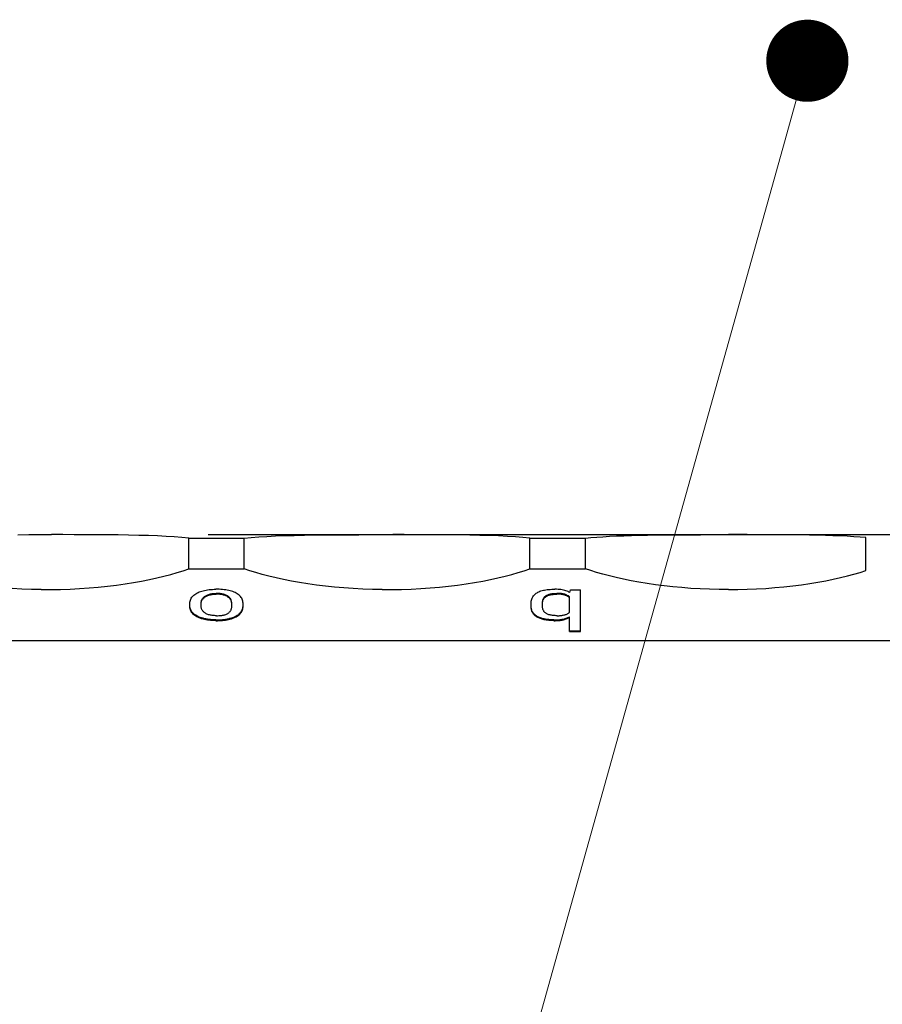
# Model space of a CAD drawing. Header units: millimetres. Extents: x -105 to 192, y -71 to 139.
# Tile 9 of 43: x 27 to 37, y 21 to 33. Entities that reach past the tile are written whole.
import ezdxf
from ezdxf import colors
from ezdxf.entities.mleader import LeaderData, LeaderLine
from ezdxf.math import Vec2, Vec3

# ---------------------------------------------------------------- set-up
doc = ezdxf.new("R2010")
doc.units = ezdxf.units.MM
doc.header["$LTSCALE"] = 1.5
doc.linetypes.add('PHL_THICK', pattern=[0])
doc.layers.get('0').update_dxf_attribs({"linetype": 'CONTINUOUS'})
doc.layers.add('PROJECTION', color=7, linetype='CONTINUOUS')

# ---------------------------------------------------------------- blocks, each defined once
blk = doc.blocks.new('_Dot')
at = {"color": 0, "linetype": 'ByBlock', "lineweight": -2}
blk.add_line((-0.5, 0), (-1, 0), dxfattribs=at)
at = {"color": 0, "linetype": 'ByBlock', "const_width": 0.5}
blk.add_lwpolyline([(-0.25, 0, 1), (0.25, 0, 1)], format="xyb", close=True, dxfattribs=at)

msp = doc.modelspace()

# ---------------------------------------------------------------- linework, layer by layer
at = {"layer": 'PROJECTION', "color": 7, "linetype": 'PHL_THICK'}
for p, q in [((26.667, 26.332), (26.804, 26.333)), ((26.804, 26.333), (26.942, 26.333)), ((26.942, 26.333), (27.08, 26.333)), ((27.217, 26.333), (27.08, 26.333)), ((27.354, 26.332), (27.217, 26.333)), ((27.49, 26.332), (27.354, 26.332)), ((27.623, 26.331), (27.49, 26.332)), ((27.758, 26.33), (27.623, 26.331)), ((27.889, 26.329), (27.758, 26.33)), ((28.016, 26.327), (27.889, 26.329)), ((28.139, 26.324), (28.016, 26.327)), ((28.257, 26.321), (28.139, 26.324)), ((28.368, 26.317), (28.257, 26.321)), ((28.474, 26.312), (28.368, 26.317)), ((28.572, 26.306), (28.474, 26.312)), ((28.664, 26.299), (28.572, 26.306)), ((28.748, 26.29), (28.664, 26.299)), ((28.748, 26.29), (29.186, 26.29)), ((28.748, 25.917), (28.748, 26.29)), ((28.986, 26.335), (62.286, 26.335)), ((29.186, 26.29), (29.225, 26.29)), ((29.225, 26.29), (29.265, 26.29)), ((29.265, 26.29), (29.304, 26.29)), ((29.304, 26.29), (29.344, 26.29)), ((29.344, 26.29), (29.384, 26.29)), ((29.384, 26.29), (29.423, 26.29)), ((29.423, 26.29), (29.507, 26.299)), ((29.423, 25.917), (29.423, 26.29)), ((29.507, 26.299), (29.599, 26.306)), ((29.599, 26.306), (29.697, 26.312)), ((29.697, 26.312), (29.803, 26.317)), ((29.803, 26.317), (29.915, 26.321)), ((29.915, 26.321), (30.032, 26.324)), ((30.032, 26.324), (30.155, 26.327)), ((30.155, 26.327), (30.282, 26.329)), ((30.282, 26.329), (30.413, 26.33)), ((30.413, 26.33), (30.548, 26.331)), ((30.548, 26.331), (30.681, 26.332)), ((30.681, 26.332), (30.817, 26.332)), ((30.817, 26.332), (30.954, 26.333)), ((30.954, 26.333), (31.092, 26.333)), ((31.092, 26.333), (31.23, 26.333)), ((31.367, 26.333), (31.23, 26.333)), ((31.504, 26.332), (31.367, 26.333)), ((31.64, 26.332), (31.504, 26.332)), ((31.773, 26.331), (31.64, 26.332)), ((31.908, 26.33), (31.773, 26.331)), ((32.039, 26.329), (31.908, 26.33)), ((32.166, 26.327), (32.039, 26.329)), ((32.289, 26.324), (32.166, 26.327)), ((32.407, 26.321), (32.289, 26.324)), ((32.518, 26.317), (32.407, 26.321)), ((32.624, 26.312), (32.518, 26.317)), ((32.722, 26.306), (32.624, 26.312)), ((32.814, 26.299), (32.722, 26.306)), ((32.898, 26.29), (32.814, 26.299)), ((32.898, 26.29), (33.573, 26.29)), ((32.898, 25.917), (32.898, 26.29)), ((33.236, 26.331), (33.236, 26.335)), ((33.573, 26.29), (33.64, 26.297)), ((33.573, 25.917), (33.573, 26.29)), ((33.64, 26.297), (33.711, 26.303)), ((33.711, 26.303), (33.787, 26.308)), ((33.787, 26.308), (33.868, 26.313)), ((33.868, 26.313), (33.952, 26.317)), ((33.952, 26.317), (34.041, 26.32)), ((34.041, 26.32), (34.134, 26.323)), ((34.134, 26.323), (34.23, 26.325)), ((34.23, 26.325), (34.329, 26.327)), ((34.329, 26.327), (34.431, 26.329)), ((34.431, 26.329), (34.536, 26.33)), ((34.536, 26.33), (34.643, 26.331)), ((34.643, 26.331), (34.751, 26.332)), ((34.751, 26.332), (34.862, 26.332)), ((34.862, 26.332), (34.974, 26.332)), ((34.974, 26.332), (35.087, 26.333)), ((35.087, 26.333), (35.2, 26.333)), ((35.2, 26.333), (35.314, 26.333)), ((35.428, 26.333), (35.314, 26.333)), ((35.541, 26.333), (35.428, 26.333)), ((35.654, 26.332), (35.541, 26.333)), ((35.766, 26.332), (35.654, 26.332)), ((35.876, 26.331), (35.766, 26.332)), ((35.985, 26.331), (35.876, 26.331)), ((36.092, 26.33), (35.985, 26.331)), ((36.197, 26.329), (36.092, 26.33)), ((36.298, 26.327), (36.197, 26.329)), ((36.397, 26.325), (36.298, 26.327)), ((36.493, 26.323), (36.397, 26.325)), ((36.585, 26.32), (36.493, 26.323)), ((36.674, 26.317), (36.585, 26.32)), ((36.759, 26.313), (36.674, 26.317)), ((36.839, 26.308), (36.759, 26.313)), ((36.915, 26.303), (36.839, 26.308)), ((36.986, 26.297), (36.915, 26.303)), ((36.986, 25.896), (36.986, 26.297)), ((28.607, 25.871), (28.68, 25.894)), ((28.68, 25.894), (28.748, 25.917)), ((28.748, 25.917), (29.423, 25.917)), ((29.491, 25.894), (29.423, 25.917)), ((29.564, 25.871), (29.491, 25.894)), ((32.757, 25.871), (32.83, 25.894)), ((32.83, 25.894), (32.898, 25.917)), ((32.898, 25.917), (33.236, 25.917)), ((33.236, 25.917), (33.292, 25.917)), ((33.292, 25.917), (33.348, 25.917)), ((33.348, 25.917), (33.404, 25.917)), ((33.404, 25.917), (33.461, 25.917)), ((33.461, 25.917), (33.517, 25.917)), ((33.517, 25.917), (33.573, 25.917)), ((33.639, 25.895), (33.573, 25.917)), ((33.71, 25.873), (33.639, 25.895)), ((36.915, 25.874), (36.986, 25.896)), ((28.075, 25.75), (28.174, 25.768)), ((28.174, 25.768), (28.269, 25.787)), ((28.269, 25.787), (28.36, 25.807)), ((28.36, 25.807), (28.447, 25.828)), ((28.447, 25.828), (28.53, 25.849)), ((28.53, 25.849), (28.607, 25.871)), ((29.642, 25.849), (29.564, 25.871)), ((29.724, 25.828), (29.642, 25.849)), ((29.811, 25.807), (29.724, 25.828)), ((29.902, 25.787), (29.811, 25.807)), ((29.997, 25.768), (29.902, 25.787)), ((30.096, 25.75), (29.997, 25.768)), ((32.225, 25.75), (32.324, 25.768)), ((32.324, 25.768), (32.419, 25.787)), ((32.419, 25.787), (32.51, 25.807)), ((32.51, 25.807), (32.597, 25.828)), ((32.597, 25.828), (32.68, 25.849)), ((32.68, 25.849), (32.757, 25.871)), ((33.785, 25.851), (33.71, 25.873)), ((33.865, 25.83), (33.785, 25.851)), ((33.949, 25.81), (33.865, 25.83)), ((34.037, 25.79), (33.949, 25.81)), ((34.129, 25.771), (34.037, 25.79)), ((34.225, 25.754), (34.129, 25.771)), ((36.402, 25.755), (36.497, 25.772)), ((36.497, 25.772), (36.589, 25.791)), ((36.589, 25.791), (36.677, 25.811)), ((36.677, 25.811), (36.761, 25.831)), ((36.761, 25.831), (36.84, 25.852)), ((36.84, 25.852), (36.915, 25.874)), ((26.717, 25.67), (26.6, 25.676)), ((26.834, 25.666), (26.717, 25.67)), ((26.952, 25.664), (26.834, 25.666)), ((26.952, 25.664), (27.07, 25.664)), ((27.07, 25.664), (27.187, 25.666)), ((27.187, 25.666), (27.304, 25.67)), ((27.304, 25.67), (27.421, 25.676)), ((27.421, 25.676), (27.535, 25.684)), ((27.535, 25.684), (27.648, 25.694)), ((27.648, 25.694), (27.759, 25.706)), ((27.759, 25.706), (27.868, 25.719)), ((27.868, 25.719), (27.973, 25.734)), ((27.973, 25.734), (28.075, 25.75)), ((28.891, 25.64), (28.907, 25.646)), ((28.907, 25.646), (28.924, 25.65)), ((28.924, 25.65), (28.941, 25.654)), ((28.941, 25.654), (28.959, 25.658)), ((28.959, 25.658), (28.978, 25.661)), ((28.978, 25.661), (28.997, 25.664)), ((28.997, 25.664), (29.017, 25.666)), ((29.017, 25.666), (29.037, 25.667)), ((29.037, 25.667), (29.057, 25.668)), ((29.057, 25.668), (29.078, 25.669)), ((29.099, 25.669), (29.078, 25.669)), ((29.12, 25.668), (29.099, 25.669)), ((29.14, 25.667), (29.12, 25.668)), ((29.16, 25.665), (29.14, 25.667)), ((29.179, 25.663), (29.16, 25.665)), ((29.198, 25.66), (29.179, 25.663)), ((29.217, 25.657), (29.198, 25.66)), ((29.235, 25.653), (29.217, 25.657)), ((29.252, 25.649), (29.235, 25.653)), ((29.269, 25.644), (29.252, 25.649)), ((29.284, 25.639), (29.269, 25.644)), ((30.198, 25.734), (30.096, 25.75)), ((30.304, 25.719), (30.198, 25.734)), ((30.412, 25.706), (30.304, 25.719)), ((30.523, 25.694), (30.412, 25.706)), ((30.636, 25.684), (30.523, 25.694)), ((30.75, 25.676), (30.636, 25.684)), ((30.867, 25.67), (30.75, 25.676)), ((30.984, 25.666), (30.867, 25.67)), ((31.102, 25.664), (30.984, 25.666)), ((31.102, 25.664), (31.22, 25.664)), ((31.22, 25.664), (31.337, 25.666)), ((31.337, 25.666), (31.454, 25.67)), ((31.454, 25.67), (31.571, 25.676)), ((31.571, 25.676), (31.685, 25.684)), ((31.685, 25.684), (31.798, 25.694)), ((31.798, 25.694), (31.909, 25.706)), ((31.909, 25.706), (32.018, 25.719)), ((32.018, 25.719), (32.123, 25.734)), ((32.123, 25.734), (32.225, 25.75)), ((33.008, 25.638), (33.02, 25.643)), ((33.02, 25.643), (33.033, 25.648)), ((33.033, 25.648), (33.047, 25.652)), ((33.047, 25.652), (33.062, 25.656)), ((33.062, 25.656), (33.077, 25.659)), ((33.077, 25.659), (33.093, 25.662)), ((33.093, 25.662), (33.11, 25.664)), ((33.11, 25.664), (33.127, 25.666)), ((33.127, 25.666), (33.145, 25.667)), ((33.145, 25.667), (33.164, 25.668)), ((33.164, 25.668), (33.183, 25.669)), ((33.183, 25.669), (33.203, 25.669)), ((33.222, 25.668), (33.203, 25.669)), ((33.241, 25.667), (33.222, 25.668)), ((33.259, 25.666), (33.241, 25.667)), ((33.276, 25.664), (33.259, 25.666)), ((33.292, 25.661), (33.276, 25.664)), ((33.308, 25.658), (33.292, 25.661)), ((33.323, 25.654), (33.308, 25.658)), ((33.337, 25.649), (33.323, 25.654)), ((33.35, 25.645), (33.337, 25.649)), ((33.362, 25.639), (33.35, 25.645)), ((33.385, 25.627), (33.391, 25.662)), ((33.391, 25.662), (33.516, 25.662)), ((33.516, 25.155), (33.516, 25.662)), ((34.324, 25.738), (34.225, 25.754)), ((34.426, 25.723), (34.324, 25.738)), ((34.53, 25.71), (34.426, 25.723)), ((34.638, 25.698), (34.53, 25.71)), ((34.747, 25.688), (34.638, 25.698)), ((34.858, 25.679), (34.747, 25.688)), ((34.971, 25.672), (34.858, 25.679)), ((35.084, 25.668), (34.971, 25.672)), ((35.199, 25.665), (35.084, 25.668)), ((35.314, 25.664), (35.199, 25.665)), ((35.314, 25.664), (35.428, 25.665)), ((35.428, 25.665), (35.543, 25.668)), ((35.543, 25.668), (35.657, 25.673)), ((35.657, 25.673), (35.769, 25.679)), ((35.769, 25.679), (35.88, 25.688)), ((35.88, 25.688), (35.989, 25.698)), ((35.989, 25.698), (36.097, 25.71)), ((36.097, 25.71), (36.201, 25.724)), ((36.201, 25.724), (36.303, 25.739)), ((36.303, 25.739), (36.402, 25.755)), ((28.763, 25.512), (28.765, 25.525)), ((28.765, 25.525), (28.768, 25.537)), ((28.768, 25.537), (28.772, 25.548)), ((28.772, 25.548), (28.778, 25.559)), ((28.778, 25.559), (28.785, 25.57)), ((28.785, 25.57), (28.793, 25.58)), ((28.793, 25.58), (28.802, 25.589)), ((28.802, 25.589), (28.812, 25.598)), ((28.812, 25.598), (28.823, 25.606)), ((28.823, 25.606), (28.835, 25.614)), ((28.835, 25.614), (28.848, 25.621)), ((28.848, 25.621), (28.861, 25.628)), ((28.861, 25.628), (28.876, 25.635)), ((28.876, 25.635), (28.891, 25.64)), ((28.901, 25.517), (28.902, 25.525)), ((28.902, 25.525), (28.905, 25.534)), ((28.902, 25.516), (28.905, 25.524)), ((28.905, 25.534), (28.908, 25.541)), ((28.905, 25.524), (28.908, 25.532)), ((28.908, 25.541), (28.912, 25.549)), ((28.908, 25.532), (28.912, 25.539)), ((28.912, 25.549), (28.917, 25.556)), ((28.912, 25.539), (28.917, 25.546)), ((28.917, 25.556), (28.922, 25.562)), ((28.917, 25.546), (28.922, 25.553)), ((28.922, 25.562), (28.928, 25.569)), ((28.922, 25.553), (28.928, 25.559)), ((28.928, 25.569), (28.934, 25.575)), ((28.928, 25.559), (28.934, 25.565)), ((28.934, 25.575), (28.941, 25.58)), ((28.934, 25.565), (28.941, 25.571)), ((28.941, 25.58), (28.948, 25.585)), ((28.941, 25.571), (28.948, 25.576)), ((28.948, 25.585), (28.956, 25.59)), ((28.948, 25.576), (28.956, 25.581)), ((28.956, 25.59), (28.964, 25.594)), ((28.956, 25.581), (28.964, 25.585)), ((28.964, 25.594), (28.973, 25.598)), ((28.964, 25.585), (28.973, 25.589)), ((28.973, 25.598), (28.982, 25.602)), ((28.973, 25.589), (28.982, 25.593)), ((28.982, 25.602), (28.992, 25.605)), ((28.982, 25.593), (28.992, 25.596)), ((28.992, 25.605), (29.002, 25.608)), ((28.992, 25.596), (29.002, 25.599)), ((29.002, 25.608), (29.013, 25.611)), ((29.002, 25.599), (29.013, 25.602)), ((29.013, 25.611), (29.024, 25.613)), ((29.013, 25.602), (29.024, 25.604)), ((29.024, 25.613), (29.035, 25.615)), ((29.024, 25.604), (29.035, 25.606)), ((29.035, 25.615), (29.046, 25.616)), ((29.035, 25.606), (29.046, 25.607)), ((29.046, 25.616), (29.058, 25.617)), ((29.046, 25.607), (29.058, 25.608)), ((29.058, 25.617), (29.07, 25.618)), ((29.058, 25.608), (29.07, 25.609)), ((29.07, 25.618), (29.082, 25.618)), ((29.07, 25.609), (29.082, 25.609)), ((29.095, 25.618), (29.082, 25.618)), ((29.095, 25.609), (29.082, 25.609)), ((29.107, 25.618), (29.095, 25.618)), ((29.107, 25.608), (29.095, 25.609)), ((29.118, 25.617), (29.107, 25.618)), ((29.118, 25.607), (29.107, 25.608)), ((29.13, 25.616), (29.118, 25.617)), ((29.13, 25.606), (29.118, 25.607)), ((29.141, 25.614), (29.13, 25.616)), ((29.141, 25.605), (29.13, 25.606)), ((29.152, 25.612), (29.141, 25.614)), ((29.152, 25.603), (29.141, 25.605)), ((29.163, 25.61), (29.152, 25.612)), ((29.163, 25.6), (29.152, 25.603)), ((29.173, 25.607), (29.163, 25.61)), ((29.173, 25.598), (29.163, 25.6)), ((29.183, 25.604), (29.173, 25.607)), ((29.183, 25.595), (29.173, 25.598)), ((29.192, 25.601), (29.183, 25.604)), ((29.192, 25.591), (29.183, 25.595)), ((29.201, 25.597), (29.192, 25.601)), ((29.201, 25.587), (29.192, 25.591)), ((29.21, 25.593), (29.201, 25.597)), ((29.21, 25.583), (29.201, 25.587)), ((29.218, 25.588), (29.21, 25.593)), ((29.218, 25.579), (29.21, 25.583)), ((29.225, 25.584), (29.218, 25.588)), ((29.225, 25.574), (29.218, 25.579)), ((29.232, 25.579), (29.225, 25.584)), ((29.232, 25.569), (29.225, 25.574)), ((29.238, 25.573), (29.232, 25.579)), ((29.238, 25.564), (29.232, 25.569)), ((29.244, 25.567), (29.238, 25.573)), ((29.244, 25.558), (29.238, 25.564)), ((29.25, 25.561), (29.244, 25.567)), ((29.25, 25.552), (29.244, 25.558)), ((29.255, 25.554), (29.25, 25.561)), ((29.255, 25.545), (29.25, 25.552)), ((29.259, 25.548), (29.255, 25.554)), ((29.259, 25.538), (29.255, 25.545)), ((29.263, 25.54), (29.259, 25.548)), ((29.263, 25.531), (29.259, 25.538)), ((29.266, 25.533), (29.263, 25.54)), ((29.266, 25.523), (29.263, 25.531)), ((29.269, 25.525), (29.266, 25.533)), ((29.269, 25.515), (29.266, 25.523)), ((29.27, 25.517), (29.269, 25.525)), ((29.299, 25.633), (29.284, 25.639)), ((29.313, 25.627), (29.299, 25.633)), ((29.326, 25.62), (29.313, 25.627)), ((29.338, 25.613), (29.326, 25.62)), ((29.35, 25.605), (29.338, 25.613)), ((29.36, 25.597), (29.35, 25.605)), ((29.37, 25.588), (29.36, 25.597)), ((29.379, 25.579), (29.37, 25.588)), ((29.387, 25.569), (29.379, 25.579)), ((29.393, 25.558), (29.387, 25.569)), ((29.399, 25.547), (29.393, 25.558)), ((29.403, 25.536), (29.399, 25.547)), ((29.406, 25.524), (29.403, 25.536)), ((29.408, 25.512), (29.406, 25.524)), ((32.914, 25.512), (32.915, 25.524)), ((32.915, 25.524), (32.918, 25.536)), ((32.918, 25.536), (32.921, 25.547)), ((32.921, 25.547), (32.925, 25.558)), ((32.925, 25.558), (32.929, 25.569)), ((32.929, 25.569), (32.935, 25.578)), ((32.935, 25.578), (32.942, 25.588)), ((32.942, 25.588), (32.949, 25.596)), ((32.949, 25.596), (32.957, 25.605)), ((32.957, 25.605), (32.965, 25.612)), ((32.965, 25.612), (32.975, 25.619)), ((32.975, 25.619), (32.985, 25.626)), ((32.985, 25.626), (32.996, 25.632)), ((32.996, 25.632), (33.008, 25.638)), ((33.052, 25.521), (33.054, 25.528)), ((33.054, 25.528), (33.055, 25.535)), ((33.054, 25.519), (33.055, 25.525)), ((33.055, 25.535), (33.057, 25.541)), ((33.055, 25.525), (33.057, 25.532)), ((33.057, 25.541), (33.06, 25.548)), ((33.057, 25.532), (33.06, 25.538)), ((33.06, 25.548), (33.062, 25.554)), ((33.06, 25.538), (33.062, 25.544)), ((33.062, 25.554), (33.066, 25.559)), ((33.062, 25.544), (33.066, 25.55)), ((33.066, 25.559), (33.069, 25.565)), ((33.066, 25.55), (33.069, 25.555)), ((33.069, 25.565), (33.073, 25.57)), ((33.069, 25.555), (33.073, 25.56)), ((33.073, 25.57), (33.077, 25.575)), ((33.073, 25.56), (33.077, 25.565)), ((33.077, 25.575), (33.082, 25.579)), ((33.077, 25.565), (33.082, 25.57)), ((33.082, 25.579), (33.087, 25.584)), ((33.082, 25.57), (33.087, 25.574)), ((33.087, 25.584), (33.092, 25.588)), ((33.087, 25.574), (33.092, 25.578)), ((33.092, 25.588), (33.098, 25.592)), ((33.092, 25.578), (33.098, 25.582)), ((33.098, 25.592), (33.105, 25.595)), ((33.098, 25.582), (33.105, 25.586)), ((33.105, 25.595), (33.111, 25.598)), ((33.105, 25.586), (33.111, 25.589)), ((33.111, 25.598), (33.118, 25.602)), ((33.111, 25.589), (33.118, 25.592)), ((33.118, 25.602), (33.126, 25.604)), ((33.118, 25.592), (33.126, 25.595)), ((33.126, 25.604), (33.134, 25.607)), ((33.126, 25.595), (33.134, 25.597)), ((33.134, 25.607), (33.142, 25.609)), ((33.134, 25.597), (33.142, 25.6)), ((33.142, 25.609), (33.151, 25.611)), ((33.142, 25.6), (33.151, 25.602)), ((33.151, 25.611), (33.161, 25.613)), ((33.151, 25.602), (33.161, 25.604)), ((33.161, 25.613), (33.17, 25.615)), ((33.161, 25.604), (33.17, 25.605)), ((33.17, 25.615), (33.181, 25.616)), ((33.17, 25.605), (33.181, 25.606)), ((33.181, 25.616), (33.191, 25.617)), ((33.181, 25.606), (33.191, 25.607)), ((33.191, 25.617), (33.203, 25.618)), ((33.191, 25.607), (33.203, 25.608)), ((33.203, 25.618), (33.214, 25.618)), ((33.203, 25.608), (33.214, 25.609)), ((33.214, 25.618), (33.226, 25.618)), ((33.214, 25.609), (33.226, 25.609)), ((33.238, 25.618), (33.226, 25.618)), ((33.238, 25.609), (33.226, 25.609)), ((33.25, 25.618), (33.238, 25.618)), ((33.25, 25.609), (33.238, 25.609)), ((33.262, 25.617), (33.25, 25.618)), ((33.262, 25.608), (33.25, 25.609)), ((33.273, 25.616), (33.262, 25.617)), ((33.273, 25.607), (33.262, 25.608)), ((33.284, 25.615), (33.273, 25.616)), ((33.284, 25.606), (33.273, 25.607)), ((33.294, 25.613), (33.284, 25.615)), ((33.294, 25.604), (33.284, 25.606)), ((33.304, 25.611), (33.294, 25.613)), ((33.304, 25.602), (33.294, 25.604)), ((33.313, 25.609), (33.304, 25.611)), ((33.313, 25.6), (33.304, 25.602)), ((33.322, 25.607), (33.313, 25.609)), ((33.322, 25.597), (33.313, 25.6)), ((33.33, 25.604), (33.322, 25.607)), ((33.33, 25.594), (33.322, 25.597)), ((33.338, 25.601), (33.33, 25.604)), ((33.338, 25.591), (33.33, 25.594)), ((33.346, 25.597), (33.338, 25.601)), ((33.346, 25.588), (33.338, 25.591)), ((33.353, 25.594), (33.346, 25.597)), ((33.353, 25.585), (33.346, 25.588)), ((33.361, 25.59), (33.353, 25.594)), ((33.361, 25.581), (33.353, 25.585)), ((33.367, 25.587), (33.361, 25.59)), ((33.367, 25.577), (33.361, 25.581)), ((33.374, 25.633), (33.362, 25.639)), ((33.374, 25.583), (33.367, 25.587)), ((33.374, 25.573), (33.367, 25.577)), ((33.385, 25.627), (33.374, 25.633)), ((33.38, 25.578), (33.374, 25.583)), ((33.38, 25.569), (33.374, 25.573)), ((33.38, 25.386), (33.38, 25.578)), ((28.762, 25.499), (28.763, 25.512)), ((28.762, 25.456), (28.762, 25.499)), ((28.763, 25.452), (28.762, 25.465)), ((28.763, 25.443), (28.762, 25.456)), ((28.765, 25.44), (28.763, 25.452)), ((28.765, 25.43), (28.763, 25.443)), ((28.768, 25.428), (28.765, 25.44)), ((28.768, 25.418), (28.765, 25.43)), ((28.772, 25.416), (28.768, 25.428)), ((28.772, 25.407), (28.768, 25.418)), ((28.778, 25.406), (28.772, 25.416)), ((28.778, 25.396), (28.772, 25.407)), ((28.785, 25.395), (28.778, 25.406)), ((28.899, 25.508), (28.901, 25.517)), ((28.899, 25.499), (28.901, 25.508)), ((28.899, 25.499), (28.899, 25.508)), ((28.899, 25.489), (28.899, 25.499)), ((28.899, 25.465), (28.899, 25.499)), ((28.899, 25.455), (28.899, 25.465)), ((28.901, 25.446), (28.899, 25.455)), ((28.901, 25.508), (28.902, 25.516)), ((28.903, 25.437), (28.901, 25.446)), ((28.905, 25.428), (28.903, 25.437)), ((28.909, 25.42), (28.905, 25.428)), ((28.913, 25.413), (28.909, 25.42)), ((28.919, 25.406), (28.913, 25.413)), ((28.924, 25.399), (28.919, 25.406)), ((29.251, 25.399), (29.255, 25.405)), ((29.255, 25.405), (29.259, 25.411)), ((29.259, 25.411), (29.263, 25.418)), ((29.263, 25.418), (29.265, 25.425)), ((29.265, 25.425), (29.268, 25.432)), ((29.268, 25.432), (29.269, 25.44)), ((29.27, 25.507), (29.269, 25.515)), ((29.269, 25.44), (29.271, 25.448)), ((29.271, 25.508), (29.27, 25.517)), ((29.271, 25.498), (29.27, 25.507)), ((29.272, 25.499), (29.271, 25.508)), ((29.272, 25.489), (29.271, 25.498)), ((29.271, 25.456), (29.272, 25.465)), ((29.271, 25.448), (29.271, 25.456)), ((29.272, 25.465), (29.272, 25.499)), ((29.386, 25.395), (29.393, 25.406)), ((29.393, 25.406), (29.399, 25.416)), ((29.393, 25.396), (29.399, 25.407)), ((29.399, 25.416), (29.403, 25.428)), ((29.399, 25.407), (29.403, 25.418)), ((29.403, 25.428), (29.406, 25.44)), ((29.403, 25.418), (29.406, 25.43)), ((29.406, 25.44), (29.408, 25.452)), ((29.406, 25.43), (29.408, 25.443)), ((29.409, 25.499), (29.408, 25.512)), ((29.408, 25.452), (29.409, 25.465)), ((29.408, 25.443), (29.409, 25.456)), ((29.409, 25.456), (29.409, 25.499)), ((32.914, 25.499), (32.914, 25.512)), ((32.914, 25.456), (32.914, 25.499)), ((32.914, 25.455), (32.914, 25.465)), ((32.914, 25.445), (32.914, 25.456)), ((32.915, 25.444), (32.914, 25.455)), ((32.915, 25.435), (32.914, 25.445)), ((32.916, 25.435), (32.915, 25.444)), ((32.916, 25.425), (32.915, 25.435)), ((32.918, 25.425), (32.916, 25.435)), ((32.918, 25.416), (32.916, 25.425)), ((32.921, 25.416), (32.918, 25.425)), ((32.921, 25.407), (32.918, 25.416)), ((32.924, 25.407), (32.921, 25.416)), ((32.924, 25.398), (32.921, 25.407)), ((32.928, 25.399), (32.924, 25.407)), ((33.051, 25.514), (33.052, 25.521)), ((33.051, 25.506), (33.051, 25.514)), ((33.051, 25.504), (33.052, 25.512)), ((33.051, 25.499), (33.051, 25.506)), ((33.051, 25.497), (33.051, 25.504)), ((33.051, 25.465), (33.051, 25.499)), ((33.051, 25.489), (33.051, 25.497)), ((33.051, 25.457), (33.051, 25.465)), ((33.051, 25.45), (33.051, 25.457)), ((33.052, 25.442), (33.051, 25.45)), ((33.052, 25.512), (33.054, 25.519)), ((33.054, 25.435), (33.052, 25.442)), ((33.055, 25.428), (33.054, 25.435)), ((33.057, 25.422), (33.055, 25.428)), ((33.06, 25.416), (33.057, 25.422)), ((33.063, 25.41), (33.06, 25.416)), ((33.066, 25.404), (33.063, 25.41)), ((33.069, 25.399), (33.066, 25.404)), ((28.785, 25.386), (28.778, 25.396)), ((28.793, 25.385), (28.785, 25.395)), ((28.793, 25.376), (28.785, 25.386)), ((28.801, 25.376), (28.793, 25.385)), ((28.801, 25.366), (28.793, 25.376)), ((28.811, 25.367), (28.801, 25.376)), ((28.811, 25.357), (28.801, 25.366)), ((28.822, 25.359), (28.811, 25.367)), ((28.822, 25.349), (28.811, 25.357)), ((28.834, 25.351), (28.822, 25.359)), ((28.834, 25.341), (28.822, 25.349)), ((28.846, 25.343), (28.834, 25.351)), ((28.846, 25.334), (28.834, 25.341)), ((28.86, 25.337), (28.846, 25.343)), ((28.86, 25.327), (28.846, 25.334)), ((28.874, 25.33), (28.86, 25.337)), ((28.874, 25.321), (28.86, 25.327)), ((28.889, 25.325), (28.874, 25.33)), ((28.889, 25.315), (28.874, 25.321)), ((28.905, 25.319), (28.889, 25.325)), ((28.905, 25.31), (28.889, 25.315)), ((28.922, 25.315), (28.905, 25.319)), ((28.922, 25.305), (28.905, 25.31)), ((28.939, 25.31), (28.922, 25.315)), ((28.939, 25.301), (28.922, 25.305)), ((28.93, 25.392), (28.924, 25.399)), ((28.937, 25.386), (28.93, 25.392)), ((28.945, 25.381), (28.937, 25.386)), ((28.957, 25.307), (28.939, 25.31)), ((28.957, 25.297), (28.939, 25.301)), ((28.953, 25.376), (28.945, 25.381)), ((28.961, 25.371), (28.953, 25.376)), ((28.976, 25.304), (28.957, 25.307)), ((28.976, 25.294), (28.957, 25.297)), ((28.97, 25.367), (28.961, 25.371)), ((28.98, 25.363), (28.97, 25.367)), ((28.995, 25.301), (28.976, 25.304)), ((28.995, 25.292), (28.976, 25.294)), ((28.99, 25.359), (28.98, 25.363)), ((29, 25.356), (28.99, 25.359)), ((29.014, 25.299), (28.995, 25.301)), ((29.014, 25.289), (28.995, 25.292)), ((29.011, 25.353), (29, 25.356)), ((29.023, 25.351), (29.011, 25.353)), ((29.034, 25.297), (29.014, 25.299)), ((29.034, 25.288), (29.014, 25.289)), ((29.035, 25.349), (29.023, 25.351)), ((29.055, 25.296), (29.034, 25.297)), ((29.055, 25.287), (29.034, 25.288)), ((29.047, 25.348), (29.035, 25.349)), ((29.06, 25.347), (29.047, 25.348)), ((29.076, 25.296), (29.055, 25.296)), ((29.076, 25.286), (29.055, 25.287)), ((29.073, 25.346), (29.06, 25.347)), ((29.086, 25.346), (29.073, 25.346)), ((29.076, 25.296), (29.097, 25.296)), ((29.076, 25.286), (29.097, 25.286)), ((29.086, 25.346), (29.1, 25.346)), ((29.097, 25.296), (29.118, 25.296)), ((29.097, 25.286), (29.118, 25.287)), ((29.1, 25.346), (29.113, 25.347)), ((29.113, 25.347), (29.125, 25.347)), ((29.118, 25.296), (29.138, 25.297)), ((29.118, 25.287), (29.138, 25.288)), ((29.125, 25.347), (29.137, 25.349)), ((29.137, 25.349), (29.149, 25.35)), ((29.138, 25.297), (29.158, 25.299)), ((29.138, 25.288), (29.158, 25.289)), ((29.149, 25.35), (29.16, 25.352)), ((29.158, 25.299), (29.178, 25.301)), ((29.158, 25.289), (29.178, 25.292)), ((29.16, 25.352), (29.17, 25.354)), ((29.17, 25.354), (29.18, 25.356)), ((29.178, 25.301), (29.197, 25.304)), ((29.178, 25.292), (29.197, 25.294)), ((29.18, 25.356), (29.189, 25.359)), ((29.189, 25.359), (29.198, 25.362)), ((29.197, 25.304), (29.215, 25.307)), ((29.197, 25.294), (29.215, 25.297)), ((29.198, 25.362), (29.207, 25.366)), ((29.207, 25.366), (29.215, 25.369)), ((29.215, 25.369), (29.222, 25.374)), ((29.215, 25.307), (29.233, 25.31)), ((29.215, 25.297), (29.233, 25.301)), ((29.222, 25.374), (29.229, 25.378)), ((29.229, 25.378), (29.235, 25.383)), ((29.233, 25.31), (29.25, 25.315)), ((29.233, 25.301), (29.25, 25.305)), ((29.235, 25.383), (29.241, 25.388)), ((29.241, 25.388), (29.246, 25.393)), ((29.246, 25.393), (29.251, 25.399)), ((29.25, 25.315), (29.267, 25.319)), ((29.25, 25.305), (29.267, 25.31)), ((29.267, 25.319), (29.283, 25.325)), ((29.267, 25.31), (29.283, 25.315)), ((29.283, 25.325), (29.297, 25.33)), ((29.283, 25.315), (29.297, 25.321)), ((29.297, 25.33), (29.312, 25.337)), ((29.297, 25.321), (29.312, 25.327)), ((29.312, 25.337), (29.325, 25.343)), ((29.312, 25.327), (29.325, 25.334)), ((29.325, 25.343), (29.337, 25.351)), ((29.325, 25.334), (29.337, 25.341)), ((29.337, 25.351), (29.349, 25.359)), ((29.337, 25.341), (29.349, 25.349)), ((29.349, 25.359), (29.36, 25.367)), ((29.349, 25.349), (29.36, 25.357)), ((29.36, 25.367), (29.369, 25.376)), ((29.36, 25.357), (29.369, 25.366)), ((29.369, 25.376), (29.378, 25.385)), ((29.369, 25.366), (29.378, 25.376)), ((29.378, 25.385), (29.386, 25.395)), ((29.378, 25.376), (29.386, 25.386)), ((29.386, 25.386), (29.393, 25.396)), ((32.928, 25.39), (32.924, 25.398)), ((32.933, 25.391), (32.928, 25.399)), ((32.933, 25.382), (32.928, 25.39)), ((32.938, 25.383), (32.933, 25.391)), ((32.938, 25.374), (32.933, 25.382)), ((32.943, 25.376), (32.938, 25.383)), ((32.943, 25.366), (32.938, 25.374)), ((32.949, 25.369), (32.943, 25.376)), ((32.949, 25.359), (32.943, 25.366)), ((32.956, 25.362), (32.949, 25.369)), ((32.956, 25.353), (32.949, 25.359)), ((32.963, 25.356), (32.956, 25.362)), ((32.963, 25.346), (32.956, 25.353)), ((32.971, 25.35), (32.963, 25.356)), ((32.971, 25.34), (32.963, 25.346)), ((32.979, 25.344), (32.971, 25.35)), ((32.979, 25.334), (32.971, 25.34)), ((32.987, 25.338), (32.979, 25.344)), ((32.987, 25.329), (32.979, 25.334)), ((32.996, 25.333), (32.987, 25.338)), ((32.996, 25.324), (32.987, 25.329)), ((33.006, 25.329), (32.996, 25.333)), ((33.006, 25.319), (32.996, 25.324)), ((33.016, 25.324), (33.006, 25.329)), ((33.016, 25.315), (33.006, 25.319)), ((33.027, 25.32), (33.016, 25.324)), ((33.027, 25.311), (33.016, 25.315)), ((33.038, 25.316), (33.027, 25.32)), ((33.038, 25.307), (33.027, 25.311)), ((33.049, 25.313), (33.038, 25.316)), ((33.049, 25.303), (33.038, 25.307)), ((33.061, 25.31), (33.049, 25.313)), ((33.061, 25.3), (33.049, 25.303)), ((33.074, 25.307), (33.061, 25.31)), ((33.074, 25.297), (33.061, 25.3)), ((33.073, 25.394), (33.069, 25.399)), ((33.078, 25.389), (33.073, 25.394)), ((33.087, 25.304), (33.074, 25.307)), ((33.087, 25.295), (33.074, 25.297)), ((33.082, 25.384), (33.078, 25.389)), ((33.088, 25.38), (33.082, 25.384)), ((33.1, 25.302), (33.087, 25.304)), ((33.1, 25.293), (33.087, 25.295)), ((33.093, 25.376), (33.088, 25.38)), ((33.099, 25.372), (33.093, 25.376)), ((33.105, 25.368), (33.099, 25.372)), ((33.114, 25.3), (33.1, 25.302)), ((33.114, 25.291), (33.1, 25.293)), ((33.112, 25.365), (33.105, 25.368)), ((33.119, 25.362), (33.112, 25.365)), ((33.128, 25.299), (33.114, 25.3)), ((33.128, 25.289), (33.114, 25.291)), ((33.127, 25.359), (33.119, 25.362)), ((33.135, 25.357), (33.127, 25.359)), ((33.143, 25.297), (33.128, 25.299)), ((33.143, 25.288), (33.128, 25.289)), ((33.144, 25.355), (33.135, 25.357)), ((33.158, 25.297), (33.143, 25.297)), ((33.158, 25.287), (33.143, 25.288)), ((33.153, 25.353), (33.144, 25.355)), ((33.162, 25.351), (33.153, 25.353)), ((33.174, 25.296), (33.158, 25.297)), ((33.174, 25.287), (33.158, 25.287)), ((33.172, 25.349), (33.162, 25.351)), ((33.183, 25.348), (33.172, 25.349)), ((33.19, 25.296), (33.174, 25.296)), ((33.19, 25.286), (33.174, 25.287)), ((33.193, 25.347), (33.183, 25.348)), ((33.19, 25.296), (33.207, 25.296)), ((33.19, 25.286), (33.207, 25.286)), ((33.205, 25.347), (33.193, 25.347)), ((33.217, 25.346), (33.205, 25.347)), ((33.207, 25.296), (33.223, 25.296)), ((33.207, 25.286), (33.223, 25.287)), ((33.229, 25.346), (33.217, 25.346)), ((33.223, 25.296), (33.238, 25.297)), ((33.223, 25.287), (33.238, 25.288)), ((33.229, 25.346), (33.241, 25.346)), ((33.238, 25.297), (33.253, 25.298)), ((33.238, 25.288), (33.253, 25.289)), ((33.241, 25.346), (33.253, 25.346)), ((33.253, 25.346), (33.264, 25.347)), ((33.253, 25.298), (33.267, 25.3)), ((33.253, 25.289), (33.267, 25.29)), ((33.264, 25.347), (33.275, 25.348)), ((33.267, 25.3), (33.28, 25.302)), ((33.267, 25.29), (33.28, 25.292)), ((33.275, 25.348), (33.286, 25.349)), ((33.28, 25.302), (33.293, 25.304)), ((33.28, 25.292), (33.293, 25.294)), ((33.286, 25.349), (33.296, 25.351)), ((33.293, 25.304), (33.306, 25.306)), ((33.293, 25.294), (33.306, 25.297)), ((33.296, 25.351), (33.305, 25.353)), ((33.305, 25.353), (33.314, 25.355)), ((33.306, 25.306), (33.318, 25.309)), ((33.306, 25.297), (33.318, 25.3)), ((33.314, 25.355), (33.323, 25.358)), ((33.318, 25.309), (33.329, 25.313)), ((33.318, 25.3), (33.329, 25.303)), ((33.323, 25.358), (33.331, 25.361)), ((33.329, 25.313), (33.34, 25.316)), ((33.329, 25.303), (33.34, 25.307)), ((33.331, 25.361), (33.339, 25.363)), ((33.339, 25.363), (33.347, 25.367)), ((33.34, 25.316), (33.351, 25.32)), ((33.34, 25.307), (33.351, 25.311)), ((33.347, 25.367), (33.354, 25.37)), ((33.351, 25.32), (33.361, 25.324)), ((33.351, 25.311), (33.361, 25.315)), ((33.354, 25.37), (33.361, 25.374)), ((33.361, 25.374), (33.368, 25.377)), ((33.361, 25.324), (33.371, 25.329)), ((33.361, 25.315), (33.371, 25.32)), ((33.368, 25.377), (33.374, 25.381)), ((33.371, 25.329), (33.38, 25.334)), ((33.371, 25.32), (33.38, 25.325)), ((33.374, 25.381), (33.38, 25.386)), ((33.38, 25.155), (33.38, 25.334)), ((33.38, 25.164), (33.516, 25.164)), ((0.036, 25.045), (37.386, 25.045)), ((33.38, 25.155), (33.516, 25.155))]:
    msp.add_line(p, q, dxfattribs=at)

# ---------------------------------------------------------------- leaders
ml = msp.add_multileader_mtext('Standard')
ml.set_content('{\\fMS PGothic|b0|i0|c128|p50;④}', color=256, style='STANDARD')
ml.set_leader_properties(lineweight=5)
ml.set_arrow_properties(name='DOT')
ml.build(insert=Vec2(0, 0))
ml.multileader.update_dxf_attribs({"text_right_attachment_type": 6, "dogleg_length": 0, "arrow_head_size": 1})
ctx = ml.context
ctx.base_point, ctx.char_height, ctx.arrow_head_size, ctx.plane_origin = Vec3(15.875, -11.586), 2.5, 1, Vec3(36.274, 32.1)
ctx.right_attachment, ctx.text_align_type = 6, 2
notes = []
notes.append((ctx, [(0, (1, 1, 0), (23.37, -13.116), (-1, 0), 0, [(0, [(36.274, 32.1), (23.501, -13.562)], 0, [])])]))
ctx.mtext.insert, ctx.mtext.alignment, ctx.mtext.flow_direction = Vec3(21.37, -10.116), 3, 5
for ctx, leaders in notes:
    for number, flags, end, landing, length, lines in leaders:
        leader = LeaderData()
        leader.index, (leader.has_last_leader_line, leader.has_dogleg_vector, leader.attachment_direction) = number, flags
        leader.last_leader_point, leader.dogleg_vector, leader.dogleg_length = Vec3(end), Vec3(landing), length
        for number, points, colour, breaks in lines:
            line = LeaderLine()
            line.index, line.vertices, line.color, line.breaks = number, Vec3.list(points), colors.encode_raw_color(colour), breaks
            leader.lines.append(line)
        ctx.leaders.append(leader)

doc.saveas('drawing.dxf')
